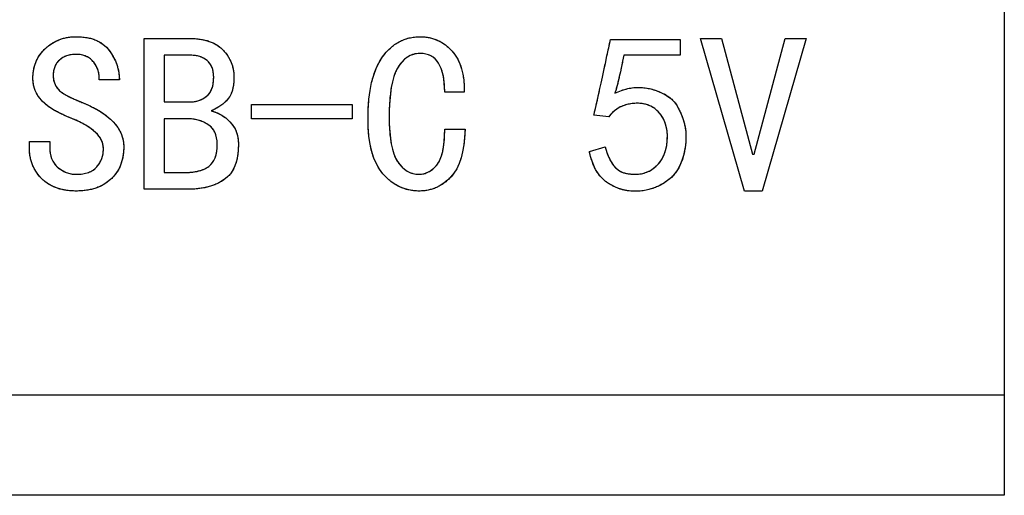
# Model space of a CAD drawing. Header units: millimetres. Extents: x 1643 to 1853, y 2203 to 2490.
# Tile 29 of 54: x 1752.81 to 1762.6, y 2401.69 to 2406.42. Entities that reach past the tile are written whole.
import ezdxf

# ---------------------------------------------------------------- set-up
doc = ezdxf.new("R2010")
doc.units = ezdxf.units.MM

msp = doc.modelspace()

# ---------------------------------------------------------------- linework, layer by layer
at = {"linetype": 'Continuous', "lineweight": 25}
for p, q in [((1762.60464, 2423.44007), (1762.60464, 2402.69007)), ((1754.04674, 2406.23393), (1754.50288, 2406.23393)), ((1754.04674, 2404.73393), (1754.04674, 2406.23393)), ((1758.68709, 2406.22516), (1759.38008, 2406.22516)), ((1759.38008, 2406.22516), (1759.38008, 2406.06726)), ((1759.58183, 2406.23393), (1759.79236, 2406.23393)), ((1760.02043, 2404.71639), (1759.58183, 2406.23393)), ((1759.79236, 2406.23393), (1760.09937, 2405.08481)), ((1760.11692, 2405.08481), (1760.42394, 2406.23393)), ((1760.63446, 2406.23393), (1760.19587, 2404.71639)), ((1760.42394, 2406.23393), (1760.63446, 2406.23393)), ((1754.2485, 2406.06726), (1754.2485, 2405.60235)), ((1754.51166, 2406.06726), (1754.2485, 2406.06726)), ((1759.38008, 2406.06726), (1758.81867, 2406.06726)), ((1753.80113, 2405.82165), (1753.59937, 2405.82165)), ((1757.23095, 2405.69884), (1757.03797, 2405.69884)), ((1754.2485, 2405.60235), (1754.50288, 2405.60235)), ((1755.11692, 2405.43568), (1755.11692, 2405.57603)), ((1755.11692, 2405.57603), (1756.11692, 2405.57603)), ((1756.11692, 2405.57603), (1756.11692, 2405.43568)), ((1754.2485, 2405.43568), (1754.2485, 2404.9006)), ((1754.47657, 2405.43568), (1754.2485, 2405.43568)), ((1756.11692, 2405.43568), (1755.11692, 2405.43568)), ((1758.66955, 2405.45323), (1758.52043, 2405.47077)), ((1757.03797, 2405.33042), (1757.23973, 2405.33042)), ((1752.90639, 2405.20761), (1753.10815, 2405.20761)), ((1752.90639, 2405.14621), (1752.90639, 2405.20761)), ((1753.10815, 2405.20761), (1753.10815, 2405.15498)), ((1758.47657, 2405.11112), (1758.63446, 2405.15498)), ((1760.09937, 2405.08481), (1760.11692, 2405.08481)), ((1754.2485, 2404.9006), (1754.45025, 2404.9006)), ((1754.48534, 2404.73393), (1754.04674, 2404.73393)), ((1760.19587, 2404.71639), (1760.02043, 2404.71639)), ((1676.60453, 2402.69007), (1762.60464, 2402.69007)), ((1762.60464, 2402.69007), (1762.60464, 2401.69007)), ((1762.60464, 2401.69007), (1676.60453, 2401.69007))]:
    msp.add_line(p, q, dxfattribs=at)
at = {"linetype": 'Continuous', "flags": 128}
for points in [[(1753.84499, 2405.15498), (1753.84304, 2405.10592), (1753.83719, 2405.05947), (1753.82712, 2405.01528), (1753.81315, 2404.97402), (1753.79528, 2404.93536), (1753.77351, 2404.8993), (1753.74752, 2404.86551), (1753.71763, 2404.83464), (1753.68449, 2404.80703), (1753.64843, 2404.78299), (1753.60945, 2404.76252), (1753.56754, 2404.74595), (1753.5227, 2404.73296), (1753.47527, 2404.72386), (1753.42459, 2404.71834), (1753.3713, 2404.71639), (1753.3713, 2404.71639), (1753.31802, 2404.71834), (1753.26767, 2404.72418), (1753.22056, 2404.7336), (1753.17605, 2404.74725), (1753.13479, 2404.76447), (1753.09678, 2404.78559), (1753.06136, 2404.81028), (1753.0292, 2404.83919), (1753.00028, 2404.87071), (1752.97559, 2404.90449), (1752.95448, 2404.93991), (1752.93726, 2404.97727), (1752.92361, 2405.01658), (1752.91419, 2405.05784), (1752.90834, 2405.10105), (1752.90639, 2405.14621), (1752.90639, 2405.14621), (1752.90639, 2405.20761), (1752.90639, 2405.20761), (1753.10815, 2405.20761), (1753.10815, 2405.20761), (1753.10815, 2405.15498), (1753.10815, 2405.15498), (1753.10945, 2405.12314), (1753.11302, 2405.09293), (1753.11919, 2405.06499), (1753.12796, 2405.03867), (1753.13901, 2405.01463), (1753.15266, 2404.99221), (1753.16858, 2404.97175), (1753.18709, 2404.95323), (1753.22835, 2404.92269), (1753.27254, 2404.9006), (1753.3203, 2404.8876), (1753.3713, 2404.88305), (1753.3713, 2404.88305), (1753.40509, 2404.88435), (1753.43693, 2404.8876), (1753.46617, 2404.89345), (1753.49314, 2404.90157), (1753.5175, 2404.91197), (1753.53992, 2404.92496), (1753.55974, 2404.93991), (1753.57728, 2404.95745), (1753.6062, 2404.99676), (1753.62666, 2405.03997), (1753.63901, 2405.08676), (1753.64323, 2405.13744), (1753.64323, 2405.13744), (1753.64193, 2405.15921), (1753.63836, 2405.18032), (1753.63219, 2405.20144), (1753.62342, 2405.22191), (1753.61237, 2405.24173), (1753.59872, 2405.26155), (1753.58281, 2405.28071), (1753.56429, 2405.29956), (1753.52043, 2405.33594), (1753.4678, 2405.37103), (1753.40639, 2405.40417), (1753.33622, 2405.43568), (1753.33622, 2405.43568), (1753.28553, 2405.45583), (1753.23843, 2405.47629), (1753.19489, 2405.49741), (1753.15525, 2405.51918), (1753.11919, 2405.54127), (1753.08703, 2405.56401), (1753.05844, 2405.58741), (1753.03342, 2405.61112), (1753.01198, 2405.63581), (1752.99314, 2405.66148), (1752.97754, 2405.68845), (1752.96455, 2405.71639), (1752.95448, 2405.7453), (1752.94733, 2405.77552), (1752.94278, 2405.8067), (1752.94148, 2405.83919), (1752.94148, 2405.83919), (1752.94343, 2405.88403), (1752.94928, 2405.92691), (1752.95935, 2405.96752), (1752.97332, 2406.00586), (1752.99119, 2406.04192), (1753.01295, 2406.07603), (1753.03862, 2406.10787), (1753.06851, 2406.13744), (1753.101, 2406.16408), (1753.13511, 2406.18747), (1753.17085, 2406.20696), (1753.20789, 2406.22288), (1753.24655, 2406.23555), (1753.28651, 2406.24433), (1753.32809, 2406.24985), (1753.3713, 2406.25147), (1753.3713, 2406.25147), (1753.42621, 2406.2492), (1753.47754, 2406.24303), (1753.52433, 2406.23231), (1753.56754, 2406.21736), (1753.60652, 2406.19819), (1753.64193, 2406.1748), (1753.6728, 2406.14719), (1753.70009, 2406.11535), (1753.72381, 2406.08091), (1753.74427, 2406.04615), (1753.76182, 2406.01041), (1753.77579, 2405.97402), (1753.78683, 2405.93698), (1753.79496, 2405.8993), (1753.7995, 2405.86064), (1753.80113, 2405.82165), (1753.80113, 2405.82165), (1753.59937, 2405.82165), (1753.59937, 2405.82165), (1753.59937, 2405.86876), (1753.5906, 2405.91392), (1753.57306, 2405.95648), (1753.54674, 2405.99709), (1753.5305, 2406.01561), (1753.51263, 2406.03153), (1753.49314, 2406.04517), (1753.47234, 2406.05622), (1753.44928, 2406.06499), (1753.42491, 2406.07116), (1753.39892, 2406.07474), (1753.3713, 2406.07603), (1753.3713, 2406.07603), (1753.32127, 2406.07246), (1753.27709, 2406.06174), (1753.2381, 2406.04387), (1753.20464, 2406.01885), (1753.17767, 2405.98799), (1753.1585, 2405.95225), (1753.14713, 2405.91132), (1753.14323, 2405.86551), (1753.14323, 2405.86551), (1753.14616, 2405.8275), (1753.15525, 2405.79208), (1753.1702, 2405.75927), (1753.19132, 2405.72938), (1753.20594, 2405.71476), (1753.22511, 2405.69949), (1753.24915, 2405.68357), (1753.27806, 2405.667), (1753.31185, 2405.64978), (1753.35019, 2405.63159), (1753.3934, 2405.61307), (1753.44148, 2405.59358), (1753.44148, 2405.59358), (1753.48826, 2405.57344), (1753.53245, 2405.55232), (1753.57403, 2405.5299), (1753.61269, 2405.50683), (1753.64843, 2405.48279), (1753.68157, 2405.45778), (1753.71211, 2405.43179), (1753.73973, 2405.40482), (1753.76442, 2405.37688), (1753.78586, 2405.34829), (1753.80373, 2405.3184), (1753.81867, 2405.28754), (1753.83004, 2405.25602), (1753.83849, 2405.22321), (1753.84336, 2405.18975), (1753.84499, 2405.15498)], [(1754.98534, 2405.1813), (1754.98307, 2405.12022), (1754.97657, 2405.06401), (1754.96552, 2405.01268), (1754.95025, 2404.96655), (1754.93043, 2404.92496), (1754.90639, 2404.88858), (1754.8778, 2404.85706), (1754.84499, 2404.83042), (1754.8086, 2404.80768), (1754.76994, 2404.78819), (1754.72868, 2404.77162), (1754.68482, 2404.75797), (1754.63869, 2404.74757), (1754.58995, 2404.7401), (1754.53895, 2404.73555), (1754.48534, 2404.73393), (1754.48534, 2404.73393), (1754.04674, 2404.73393), (1754.04674, 2404.73393), (1754.04674, 2406.23393), (1754.04674, 2406.23393), (1754.50288, 2406.23393), (1754.50288, 2406.23393), (1754.55584, 2406.23231), (1754.60555, 2406.22678), (1754.65201, 2406.21801), (1754.69489, 2406.20534), (1754.7342, 2406.18942), (1754.76994, 2406.16993), (1754.80243, 2406.14654), (1754.83167, 2406.11989), (1754.85733, 2406.09065), (1754.87975, 2406.06012), (1754.89859, 2406.02828), (1754.91419, 2405.99481), (1754.92589, 2405.96038), (1754.93466, 2405.92431), (1754.93986, 2405.88663), (1754.94148, 2405.84796), (1754.94148, 2405.84796), (1754.94018, 2405.80995), (1754.93693, 2405.77422), (1754.93108, 2405.7414), (1754.92296, 2405.71086), (1754.91224, 2405.68325), (1754.89957, 2405.65791), (1754.8843, 2405.63549), (1754.86676, 2405.61535), (1754.82939, 2405.58123), (1754.79138, 2405.55297), (1754.75272, 2405.53088), (1754.71341, 2405.51463), (1754.71341, 2405.51463), (1754.76474, 2405.49806), (1754.81315, 2405.47402), (1754.85896, 2405.44316), (1754.90184, 2405.40482), (1754.92134, 2405.38305), (1754.93823, 2405.35966), (1754.95285, 2405.33432), (1754.96455, 2405.30735), (1754.97364, 2405.27844), (1754.98014, 2405.2479), (1754.98404, 2405.21541), (1754.98534, 2405.1813)], [(1757.23973, 2405.33042), (1757.2355, 2405.25017), (1757.2277, 2405.17578), (1757.21601, 2405.10755), (1757.20041, 2405.0455), (1757.18092, 2404.98929), (1757.15753, 2404.93893), (1757.13024, 2404.89475), (1757.09937, 2404.85674), (1757.06559, 2404.82392), (1757.03017, 2404.79533), (1756.99314, 2404.77129), (1756.9548, 2404.75147), (1756.91419, 2404.7362), (1756.87228, 2404.72516), (1756.82874, 2404.71866), (1756.78359, 2404.71639), (1756.78359, 2404.71639), (1756.73193, 2404.71898), (1756.68222, 2404.72711), (1756.63446, 2404.74043), (1756.58833, 2404.75927), (1756.54447, 2404.78299), (1756.50223, 2404.81255), (1756.46227, 2404.84731), (1756.42394, 2404.88728), (1756.38885, 2404.93341), (1756.35863, 2404.98572), (1756.33297, 2405.04452), (1756.31218, 2405.11015), (1756.29593, 2405.18162), (1756.28423, 2405.25992), (1756.27709, 2405.34472), (1756.27481, 2405.43568), (1756.27481, 2405.43568), (1756.27709, 2405.53542), (1756.28391, 2405.62867), (1756.29528, 2405.71541), (1756.31088, 2405.79533), (1756.33134, 2405.86876), (1756.35603, 2405.93568), (1756.3856, 2405.99611), (1756.41939, 2406.04972), (1756.45707, 2406.09715), (1756.49704, 2406.13809), (1756.53992, 2406.17253), (1756.58508, 2406.20112), (1756.63316, 2406.22321), (1756.68352, 2406.2388), (1756.7368, 2406.24822), (1756.79236, 2406.25147), (1756.79236, 2406.25147), (1756.83947, 2406.2492), (1756.88462, 2406.24238), (1756.92783, 2406.23101), (1756.96877, 2406.21541), (1757.00776, 2406.19494), (1757.04479, 2406.16993), (1757.07956, 2406.14069), (1757.11237, 2406.10657), (1757.14193, 2406.06856), (1757.1676, 2406.02698), (1757.18872, 2405.98149), (1757.20561, 2405.93244), (1757.21828, 2405.87948), (1757.22673, 2405.82295), (1757.23095, 2405.76284), (1757.23095, 2405.69884), (1757.23095, 2405.69884), (1757.03797, 2405.69884), (1757.03797, 2405.69884), (1757.037, 2405.74563), (1757.03407, 2405.78916), (1757.0292, 2405.8301), (1757.0227, 2405.86778), (1757.01393, 2405.90222), (1757.00353, 2405.93406), (1756.99086, 2405.96265), (1756.97657, 2405.98832), (1756.96032, 2406.01106), (1756.94213, 2406.03055), (1756.92199, 2406.04712), (1756.89989, 2406.06077), (1756.87585, 2406.07116), (1756.84986, 2406.07863), (1756.82225, 2406.08318), (1756.79236, 2406.08481), (1756.79236, 2406.08481), (1756.75824, 2406.08253), (1756.72576, 2406.07571), (1756.69522, 2406.06434), (1756.6663, 2406.04874), (1756.63901, 2406.02828), (1756.61367, 2406.00326), (1756.59028, 2405.97402), (1756.56851, 2405.93991), (1756.54902, 2405.9006), (1756.53212, 2405.85544), (1756.51783, 2405.80378), (1756.50613, 2405.74595), (1756.49704, 2405.68195), (1756.49054, 2405.6121), (1756.48664, 2405.53575), (1756.48534, 2405.45323), (1756.48534, 2405.45323), (1756.48664, 2405.3772), (1756.49054, 2405.30703), (1756.49704, 2405.24303), (1756.50613, 2405.18455), (1756.51783, 2405.13224), (1756.53212, 2405.08546), (1756.54902, 2405.04485), (1756.56851, 2405.01008), (1756.59028, 2404.98019), (1756.61334, 2404.95453), (1756.63804, 2404.93276), (1756.66403, 2404.91489), (1756.69164, 2404.90092), (1756.72088, 2404.89085), (1756.75142, 2404.885), (1756.78359, 2404.88305), (1756.78359, 2404.88305), (1756.8073, 2404.88435), (1756.83069, 2404.8889), (1756.85344, 2404.89605), (1756.87585, 2404.90612), (1756.8973, 2404.91911), (1756.91841, 2404.93471), (1756.93888, 2404.95355), (1756.95902, 2404.975), (1756.97754, 2405.00066), (1756.99346, 2405.03185), (1757.00711, 2405.06824), (1757.01815, 2405.11015), (1757.02692, 2405.15693), (1757.0331, 2405.20956), (1757.03667, 2405.26739), (1757.03797, 2405.33042), (1757.03797, 2405.33042), (1757.23973, 2405.33042)], [(1758.63446, 2405.15498), (1758.65103, 2405.0991), (1758.67052, 2405.04972), (1758.69294, 2405.00683), (1758.71796, 2404.97077), (1758.74557, 2404.94121), (1758.77579, 2404.91814), (1758.80893, 2404.90157), (1758.84499, 2404.89182), (1758.88138, 2404.88663), (1758.91614, 2404.88403), (1758.94895, 2404.8837), (1758.97982, 2404.8863), (1759.00906, 2404.8915), (1759.03667, 2404.8993), (1759.06234, 2404.90937), (1759.08605, 2404.92236), (1759.12894, 2404.95323), (1759.165, 2404.98832), (1759.19457, 2405.02763), (1759.21763, 2405.07149), (1759.23485, 2405.11892), (1759.24622, 2405.16928), (1759.2524, 2405.22223), (1759.25272, 2405.27779), (1759.2472, 2405.3327), (1759.23518, 2405.38305), (1759.21666, 2405.42919), (1759.19132, 2405.47077), (1759.1611, 2405.50683), (1759.12666, 2405.53672), (1759.08865, 2405.55947), (1759.04674, 2405.57603), (1759.00158, 2405.58578), (1758.9535, 2405.58936), (1758.90282, 2405.58578), (1758.84921, 2405.57603), (1758.82257, 2405.56824), (1758.79691, 2405.55849), (1758.77254, 2405.54647), (1758.74947, 2405.53218), (1758.7277, 2405.51561), (1758.70724, 2405.49709), (1758.68774, 2405.47629), (1758.66955, 2405.45323), (1758.66955, 2405.45323), (1758.52043, 2405.47077), (1758.52043, 2405.47077), (1758.52303, 2405.47987), (1758.52692, 2405.49416), (1758.53147, 2405.51333), (1758.53732, 2405.5377), (1758.54414, 2405.56694), (1758.55194, 2405.60138), (1758.56104, 2405.64101), (1758.57078, 2405.68585), (1758.58183, 2405.73523), (1758.59385, 2405.79014), (1758.60685, 2405.84991), (1758.62082, 2405.91489), (1758.63576, 2405.98474), (1758.65201, 2406.05979), (1758.6689, 2406.14004), (1758.68709, 2406.22516), (1758.68709, 2406.22516), (1759.38008, 2406.22516), (1759.38008, 2406.22516), (1759.38008, 2406.06726), (1759.38008, 2406.06726), (1758.81867, 2406.06726), (1758.81867, 2406.06726), (1758.80763, 2406.00943), (1758.79691, 2405.95485), (1758.78586, 2405.9032), (1758.77481, 2405.85446), (1758.76377, 2405.80898), (1758.75305, 2405.76642), (1758.742, 2405.72678), (1758.73095, 2405.69007), (1758.73095, 2405.69007), (1758.79561, 2405.71671), (1758.85831, 2405.7349), (1758.91841, 2405.74498), (1758.97657, 2405.74693), (1759.0331, 2405.74205), (1759.08833, 2405.73166), (1759.14258, 2405.71574), (1759.19587, 2405.69429), (1759.24492, 2405.66798), (1759.28683, 2405.63744), (1759.3216, 2405.60235), (1759.34921, 2405.56271), (1759.37163, 2405.52113), (1759.39112, 2405.47954), (1759.40672, 2405.43763), (1759.41939, 2405.39605), (1759.42881, 2405.35349), (1759.43498, 2405.30963), (1759.43758, 2405.26382), (1759.43693, 2405.21639), (1759.43303, 2405.16798), (1759.42491, 2405.11892), (1759.41321, 2405.06921), (1759.39762, 2405.01885), (1759.3778, 2404.97077), (1759.35376, 2404.92691), (1759.32517, 2404.88728), (1759.29236, 2404.85219), (1759.25532, 2404.821), (1759.21438, 2404.79306), (1759.16987, 2404.76837), (1759.12114, 2404.74693), (1759.06884, 2404.73036), (1759.01263, 2404.71963), (1758.95285, 2404.71509), (1758.88885, 2404.71639), (1758.85603, 2404.71996), (1758.82387, 2404.72581), (1758.79203, 2404.73393), (1758.76052, 2404.74498), (1758.72933, 2404.7583), (1758.69879, 2404.77389), (1758.66858, 2404.79208), (1758.63869, 2404.81288), (1758.61042, 2404.83659), (1758.5841, 2404.86453), (1758.56039, 2404.89605), (1758.53895, 2404.93146), (1758.51978, 2404.97045), (1758.50321, 2405.01366), (1758.48859, 2405.06044), (1758.47657, 2405.11112), (1758.47657, 2405.11112), (1758.63446, 2405.15498)], [(1760.63446, 2406.23393), (1760.19587, 2404.71639), (1760.19587, 2404.71639), (1760.02043, 2404.71639), (1760.02043, 2404.71639), (1759.58183, 2406.23393), (1759.58183, 2406.23393), (1759.79236, 2406.23393), (1759.79236, 2406.23393), (1760.09937, 2405.08481), (1760.09937, 2405.08481), (1760.11692, 2405.08481), (1760.11692, 2405.08481), (1760.42394, 2406.23393), (1760.42394, 2406.23393), (1760.63446, 2406.23393)], [(1754.73973, 2405.84796), (1754.73875, 2405.87558), (1754.7355, 2405.90125), (1754.7303, 2405.92496), (1754.72316, 2405.94673), (1754.71406, 2405.96655), (1754.70269, 2405.98442), (1754.68937, 2406.00066), (1754.67377, 2406.01463), (1754.63901, 2406.0377), (1754.60035, 2406.05427), (1754.55811, 2406.06401), (1754.51166, 2406.06726), (1754.51166, 2406.06726), (1754.2485, 2406.06726), (1754.2485, 2406.06726), (1754.2485, 2405.60235), (1754.2485, 2405.60235), (1754.50288, 2405.60235), (1754.50288, 2405.60235), (1754.54934, 2405.60592), (1754.59288, 2405.61665), (1754.63284, 2405.63419), (1754.66955, 2405.65921), (1754.68612, 2405.6748), (1754.70041, 2405.69234), (1754.71243, 2405.71249), (1754.72218, 2405.7349), (1754.72998, 2405.7596), (1754.7355, 2405.78689), (1754.73875, 2405.81613), (1754.73973, 2405.84796)], [(1756.11692, 2405.43568), (1755.11692, 2405.43568), (1755.11692, 2405.43568), (1755.11692, 2405.57603), (1755.11692, 2405.57603), (1756.11692, 2405.57603), (1756.11692, 2405.57603), (1756.11692, 2405.43568)], [(1754.77482, 2405.1813), (1754.77351, 2405.21509), (1754.76897, 2405.24628), (1754.76182, 2405.27487), (1754.75175, 2405.30086), (1754.73875, 2405.32425), (1754.72283, 2405.34472), (1754.70431, 2405.36291), (1754.68255, 2405.3785), (1754.63511, 2405.40352), (1754.58508, 2405.42139), (1754.53212, 2405.43211), (1754.47657, 2405.43568), (1754.47657, 2405.43568), (1754.2485, 2405.43568), (1754.2485, 2405.43568), (1754.2485, 2404.9006), (1754.2485, 2404.9006), (1754.45025, 2404.9006), (1754.45025, 2404.9006), (1754.48859, 2404.90157), (1754.52465, 2404.90449), (1754.55811, 2404.90937), (1754.58963, 2404.91587), (1754.61854, 2404.92464), (1754.64518, 2404.93503), (1754.66923, 2404.9477), (1754.69132, 2404.962), (1754.71081, 2404.97889), (1754.7277, 2404.99871), (1754.74232, 2405.02178), (1754.75402, 2405.04744), (1754.76312, 2405.07636), (1754.76961, 2405.10852), (1754.77351, 2405.14329), (1754.77481, 2405.1813)]]:
    msp.add_lwpolyline(points, dxfattribs=at)
at = {"linetype": 'Continuous', "lineweight": 25}
for points, knots in [([(1752.94148, 2405.83919), (1752.94185, 2405.85416), (1752.94257, 2405.88355), (1752.94844, 2405.92659), (1752.95856, 2405.9674), (1752.97254, 2406.00599), (1752.9906, 2406.04234), (1753.01243, 2406.07658), (1753.03827, 2406.10871), (1753.06809, 2406.13791), (1753.10049, 2406.16438), (1753.13453, 2406.188), (1753.17047, 2406.20747), (1753.2078, 2406.22345), (1753.24642, 2406.23632), (1753.28676, 2406.24484), (1753.32846, 2406.25077), (1753.35688, 2406.25124), (1753.3713, 2406.25147)], [0, 0, 0, 0, 0.0674189, 0.1324419, 0.1953004, 0.2565988, 0.3170619, 0.377855, 0.4392932, 0.5024522, 0.5655716, 0.6277115, 0.688868, 0.7494314, 0.8105528, 0.8720162, 0.9350393, 1, 1, 1, 1]), ([(1753.3713, 2406.25147), (1753.38962, 2406.25099), (1753.42517, 2406.25006), (1753.47648, 2406.24415), (1753.52381, 2406.23328), (1753.56721, 2406.21855), (1753.60665, 2406.1991), (1753.64233, 2406.17588), (1753.67359, 2406.1477), (1753.70068, 2406.11583), (1753.7239, 2406.08154), (1753.74462, 2406.04654), (1753.7623, 2406.01092), (1753.7762, 2405.97427), (1753.78728, 2405.93714), (1753.79563, 2405.89929), (1753.80007, 2405.86063), (1753.80078, 2405.83465), (1753.80113, 2405.82165)], [0, 0, 0, 0, 0.0801413, 0.1555414, 0.2255376, 0.292216, 0.3555728, 0.4174671, 0.4778653, 0.5390207, 0.6000015, 0.6588332, 0.7168929, 0.7737354, 0.8301, 0.886323, 0.9430944, 1, 1, 1, 1]), ([(1754.50288, 2406.23393), (1754.52055, 2406.2337), (1754.55491, 2406.23327), (1754.60472, 2406.22739), (1754.65137, 2406.21906), (1754.69438, 2406.2062), (1754.73402, 2406.1904), (1754.77022, 2406.17079), (1754.80276, 2406.1472), (1754.83209, 2406.1206), (1754.85749, 2406.09121), (1754.88015, 2406.06073), (1754.89907, 2406.02856), (1754.91481, 2405.99526), (1754.92641, 2405.96026), (1754.93535, 2405.92414), (1754.94062, 2405.88646), (1754.94119, 2405.86087), (1754.94148, 2405.84796)], [0, 0, 0, 0, 0.0804417, 0.1563772, 0.2281618, 0.2960566, 0.3604512, 0.4222584, 0.4830415, 0.5430996, 0.6021712, 0.6596901, 0.7158629, 0.7719164, 0.8271368, 0.8834868, 0.9412485, 1, 1, 1, 1]), ([(1756.27481, 2405.43568), (1756.27522, 2405.46894), (1756.27602, 2405.53337), (1756.28286, 2405.62677), (1756.29416, 2405.71354), (1756.30938, 2405.7939), (1756.32998, 2405.86748), (1756.35436, 2405.93491), (1756.38396, 2405.99553), (1756.41789, 2406.04965), (1756.45565, 2406.09689), (1756.49565, 2406.13852), (1756.53897, 2406.17296), (1756.5843, 2406.20214), (1756.6327, 2406.22426), (1756.68371, 2406.23995), (1756.7372, 2406.2496), (1756.7738, 2406.25084), (1756.79236, 2406.25147)], [0, 0, 0, 0, 0.092205, 0.1786111, 0.2594675, 0.3347254, 0.4051724, 0.471102, 0.533277, 0.5918408, 0.6478317, 0.7007029, 0.7515354, 0.8009332, 0.8498384, 0.8985599, 0.9485671, 1, 1, 1, 1]), ([(1756.79236, 2406.25147), (1756.80808, 2406.25105), (1756.83904, 2406.25022), (1756.88447, 2406.24321), (1756.92778, 2406.23182), (1756.96922, 2406.21623), (1757.00836, 2406.19551), (1757.04546, 2406.17041), (1757.08058, 2406.14085), (1757.11318, 2406.10691), (1757.14276, 2406.06886), (1757.16873, 2406.0271), (1757.18971, 2405.98126), (1757.2067, 2405.93186), (1757.21924, 2405.87874), (1757.22756, 2405.82201), (1757.23188, 2405.76161), (1757.23127, 2405.72018), (1757.23095, 2405.69884)], [0, 0, 0, 0, 0.0591223, 0.1163746, 0.172385, 0.2272979, 0.2824956, 0.3385223, 0.3954652, 0.4548003, 0.5151664, 0.5764256, 0.6392885, 0.7043299, 0.7725879, 0.8442388, 0.9197687, 1, 1, 1, 1]), ([(1758.52043, 2405.47077), (1758.5213, 2405.4738), (1758.52353, 2405.48158), (1758.52747, 2405.4957), (1758.5318, 2405.51509), (1758.53777, 2405.53929), (1758.54458, 2405.56864), (1758.55226, 2405.60313), (1758.56159, 2405.64267), (1758.57098, 2405.68742), (1758.58234, 2405.73703), (1758.59419, 2405.79176), (1758.60725, 2405.85163), (1758.62119, 2405.91651), (1758.63605, 2405.98651), (1758.65253, 2406.06146), (1758.66914, 2406.1417), (1758.68099, 2406.19679), (1758.68709, 2406.22516)], [0, 0, 0, 0, 0.0122449, 0.0314223, 0.0569202, 0.0893527, 0.1282135, 0.1739139, 0.2265477, 0.285931, 0.3514252, 0.4241716, 0.5033493, 0.5893695, 0.6818213, 0.7812044, 0.8873426, 1, 1, 1, 1]), ([(1756.79236, 2406.08481), (1756.78095, 2406.08438), (1756.75847, 2406.08354), (1756.72571, 2406.07655), (1756.69484, 2406.06496), (1756.66547, 2406.04926), (1756.63811, 2406.02854), (1756.61273, 2406.00327), (1756.58914, 2405.97359), (1756.56728, 2405.9393), (1756.54771, 2405.89958), (1756.53086, 2405.85395), (1756.51679, 2405.80217), (1756.50523, 2405.74419), (1756.49629, 2405.68018), (1756.4899, 2405.61004), (1756.48602, 2405.53374), (1756.48557, 2405.48074), (1756.48534, 2405.45323)], [0, 0, 0, 0, 0.043892, 0.0865111, 0.1283474, 0.1705234, 0.2143181, 0.2600332, 0.3081057, 0.3600569, 0.4163892, 0.4782892, 0.5470995, 0.6228452, 0.7058384, 0.7959006, 0.8940452, 1, 1, 1, 1]), ([(1757.03797, 2405.69884), (1757.0378, 2405.71444), (1757.03746, 2405.74458), (1757.03452, 2405.7884), (1757.0296, 2405.82914), (1757.02347, 2405.86703), (1757.01437, 2405.90163), (1757.00441, 2405.9336), (1756.9915, 2405.96226), (1756.97729, 2405.9882), (1756.96107, 2406.01111), (1756.94267, 2406.03084), (1756.92236, 2406.04756), (1756.90014, 2406.06139), (1756.87577, 2406.07179), (1756.84967, 2406.0792), (1756.82166, 2406.0839), (1756.80234, 2406.0845), (1756.79236, 2406.08481)], [0, 0, 0, 0, 0.0904413, 0.1747732, 0.2544508, 0.3283652, 0.3970508, 0.4617853, 0.5222265, 0.579008, 0.6330244, 0.6845604, 0.7349709, 0.7851581, 0.8357832, 0.8880524, 0.9421454, 1, 1, 1, 1]), ([(1753.3713, 2406.07603), (1753.35456, 2406.07543), (1753.32264, 2406.07429), (1753.27746, 2406.0633), (1753.23762, 2406.04542), (1753.20388, 2406.02007), (1753.17644, 2405.98903), (1753.15684, 2405.95223), (1753.14531, 2405.91038), (1753.14395, 2405.88085), (1753.14323, 2405.86551)], [0, 0, 0, 0, 0.14319484, 0.27299144, 0.39542147, 0.51469472, 0.63169617, 0.74746702, 0.86875347, 1, 1, 1, 1]), ([(1753.59937, 2405.82165), (1753.60001, 2405.83738), (1753.60126, 2405.86848), (1753.59204, 2405.9144), (1753.57396, 2405.95783), (1753.55223, 2405.99132), (1753.53105, 2406.01582), (1753.51294, 2406.03185), (1753.49347, 2406.04554), (1753.47221, 2406.05685), (1753.44927, 2406.06548), (1753.42464, 2406.07171), (1753.39848, 2406.07525), (1753.38052, 2406.07577), (1753.3713, 2406.07603)], [0, 0, 0, 0, 0.12168399, 0.24051305, 0.35942209, 0.48442063, 0.54805059, 0.60986722, 0.67132967, 0.73214706, 0.79589313, 0.86082139, 0.92858906, 1, 1, 1, 1]), ([(1754.73973, 2405.84796), (1754.73958, 2405.85718), (1754.73931, 2405.87503), (1754.73592, 2405.90078), (1754.73083, 2405.92463), (1754.72366, 2405.94652), (1754.71465, 2405.96663), (1754.703, 2405.98456), (1754.68985, 2406.0011), (1754.6687, 2406.01941), (1754.63954, 2406.0389), (1754.60034, 2406.05558), (1754.5572, 2406.06559), (1754.5272, 2406.06669), (1754.51166, 2406.06726)], [0, 0, 0, 0, 0.0769015, 0.1489001, 0.2164706, 0.2802315, 0.3409181, 0.3998621, 0.4583257, 0.5165932, 0.6326994, 0.7497594, 0.8703894, 1, 1, 1, 1]), ([(1758.81867, 2406.06726), (1758.815, 2406.04799), (1758.80785, 2406.01049), (1758.79729, 2405.95573), (1758.78613, 2405.90411), (1758.77522, 2405.85545), (1758.764, 2405.80992), (1758.7535, 2405.76725), (1758.74241, 2405.72764), (1758.73468, 2405.70229), (1758.73095, 2405.69007)], [0, 0, 0, 0, 0.1519466, 0.295502, 0.4318332, 0.5607947, 0.6815931, 0.7948646, 0.9010566, 1, 1, 1, 1]), ([(1753.33622, 2405.43568), (1753.31928, 2405.44229), (1753.28639, 2405.45512), (1753.23919, 2405.47559), (1753.19563, 2405.49654), (1753.15596, 2405.51844), (1753.11974, 2405.54034), (1753.0874, 2405.56316), (1753.05882, 2405.58658), (1753.03337, 2405.61025), (1753.0119, 2405.63538), (1752.9927, 2405.66091), (1752.97724, 2405.68817), (1752.96408, 2405.71612), (1752.95388, 2405.74529), (1752.94695, 2405.77559), (1752.94201, 2405.80698), (1752.94166, 2405.82834), (1752.94148, 2405.83919)], [0, 0, 0, 0, 0.0901743, 0.1750982, 0.2551005, 0.3298677, 0.3997927, 0.4649234, 0.5260004, 0.5829962, 0.6370666, 0.6897121, 0.7412161, 0.7921652, 0.8427905, 0.8941261, 0.94624, 1, 1, 1, 1]), ([(1753.14323, 2405.86551), (1753.14373, 2405.85278), (1753.14472, 2405.82784), (1753.15426, 2405.79188), (1753.16931, 2405.75859), (1753.1872, 2405.73282), (1753.2066, 2405.71358), (1753.22606, 2405.69834), (1753.25026, 2405.68252), (1753.27927, 2405.666), (1753.31315, 2405.64902), (1753.35143, 2405.63063), (1753.39485, 2405.61232), (1753.42543, 2405.60003), (1753.44148, 2405.59358)], [0, 0, 0, 0, 0.0878564, 0.172114, 0.255206, 0.3395434, 0.3871902, 0.4436661, 0.5101148, 0.5869139, 0.6743065, 0.7720968, 0.8804332, 1, 1, 1, 1]), ([(1754.50288, 2405.60235), (1754.51844, 2405.603), (1754.54895, 2405.60428), (1754.59291, 2405.61539), (1754.6337, 2405.63311), (1754.66452, 2405.65397), (1754.68646, 2405.67442), (1754.70106, 2405.69223), (1754.71305, 2405.71255), (1754.72273, 2405.73522), (1754.73064, 2405.7601), (1754.73596, 2405.78735), (1754.73931, 2405.81691), (1754.73958, 2405.83734), (1754.73973, 2405.84796)], [0, 0, 0, 0, 0.1201562, 0.2357726, 0.3483128, 0.4628711, 0.5215455, 0.5799021, 0.6403906, 0.7034247, 0.7701951, 0.8419952, 0.9178593, 1, 1, 1, 1]), ([(1754.94148, 2405.84796), (1754.94118, 2405.83529), (1754.94059, 2405.81066), (1754.9376, 2405.77498), (1754.93157, 2405.74189), (1754.9238, 2405.71128), (1754.91272, 2405.68351), (1754.90039, 2405.6579), (1754.8848, 2405.63526), (1754.86175, 2405.6091), (1754.83063, 2405.5814), (1754.7927, 2405.55274), (1754.75381, 2405.53009), (1754.72667, 2405.51971), (1754.71341, 2405.51463)], [0, 0, 0, 0, 0.08730047, 0.16966818, 0.24617288, 0.31870754, 0.38670333, 0.45173527, 0.51399302, 0.57530572, 0.69143265, 0.80015986, 0.90236734, 1, 1, 1, 1]), ([(1758.73095, 2405.69007), (1758.75231, 2405.69946), (1758.79361, 2405.71762), (1758.85665, 2405.73567), (1758.91735, 2405.74629), (1758.97613, 2405.7481), (1759.03304, 2405.74296), (1759.08866, 2405.73256), (1759.14316, 2405.71648), (1759.19574, 2405.69544), (1759.2445, 2405.66972), (1759.28707, 2405.63901), (1759.32257, 2405.60361), (1759.34985, 2405.56347), (1759.37163, 2405.52163), (1759.3917, 2405.48022), (1759.40688, 2405.43812), (1759.42001, 2405.39618), (1759.42938, 2405.35335), (1759.4357, 2405.30917), (1759.43812, 2405.2633), (1759.43739, 2405.21599), (1759.43377, 2405.1675), (1759.42532, 2405.11838), (1759.41362, 2405.06854), (1759.39845, 2405.01882), (1759.37895, 2404.97097), (1759.35484, 2404.92669), (1759.32615, 2404.88683), (1759.29294, 2404.85138), (1759.2555, 2404.82013), (1759.21441, 2404.79216), (1759.16952, 2404.76734), (1759.12099, 2404.74581), (1759.06836, 2404.72907), (1759.01186, 2404.71838), (1758.95152, 2404.71418), (1758.89911, 2404.71495), (1758.85608, 2404.71953), (1758.82375, 2404.72549), (1758.7917, 2404.73344), (1758.76024, 2404.74474), (1758.72905, 2404.75798), (1758.6983, 2404.77368), (1758.66807, 2404.792), (1758.63823, 2404.81253), (1758.60952, 2404.83635), (1758.58334, 2404.86436), (1758.55944, 2404.8962), (1758.53813, 2404.93179), (1758.51868, 2404.97101), (1758.50257, 2405.0144), (1758.48756, 2405.06123), (1758.48031, 2405.09416), (1758.47657, 2405.11112)], [0, 0, 0, 0, 0.0278921, 0.0539347, 0.0782432, 0.101453, 0.1240854, 0.1465028, 0.1690568, 0.1919661, 0.2141719, 0.2348566, 0.2545582, 0.2738272, 0.2926714, 0.3109909, 0.3288279, 0.3461684, 0.3635558, 0.381223, 0.3995246, 0.4184467, 0.4378182, 0.4576528, 0.4780216, 0.4990493, 0.5197939, 0.5397446, 0.5592384, 0.5784008, 0.5977146, 0.6174838, 0.6377866, 0.6590237, 0.6809096, 0.703733, 0.7276466, 0.7531812, 0.7663473, 0.7793871, 0.7924937, 0.8058139, 0.8193417, 0.8330195, 0.8470877, 0.8616111, 0.8763286, 0.8916385, 0.9073708, 0.9238838, 0.9412127, 0.959672, 0.979223, 1, 1, 1, 1]), ([(1753.44148, 2405.59358), (1753.45713, 2405.58699), (1753.48782, 2405.57405), (1753.53213, 2405.55295), (1753.57353, 2405.53052), (1753.61238, 2405.50755), (1753.64823, 2405.4834), (1753.68144, 2405.45838), (1753.71204, 2405.43246), (1753.73977, 2405.40546), (1753.76442, 2405.37756), (1753.78628, 2405.34894), (1753.80401, 2405.31875), (1753.81918, 2405.28804), (1753.83054, 2405.25604), (1753.8391, 2405.22336), (1753.84407, 2405.18946), (1753.84468, 2405.16659), (1753.84499, 2405.15498)], [0, 0, 0, 0, 0.0803903, 0.1576809, 0.2322428, 0.3032964, 0.3712751, 0.436806, 0.5000979, 0.5610149, 0.6198638, 0.6762673, 0.7312282, 0.7853503, 0.8382267, 0.8917037, 0.945075, 1, 1, 1, 1]), ([(1758.63446, 2405.15498), (1758.63965, 2405.13625), (1758.64955, 2405.10045), (1758.6691, 2405.0508), (1758.69133, 2405.00763), (1758.71645, 2404.97104), (1758.74422, 2404.94094), (1758.77488, 2404.91734), (1758.80854, 2404.90021), (1758.84469, 2404.89118), (1758.88071, 2404.88634), (1758.91544, 2404.88375), (1758.94836, 2404.88312), (1758.97945, 2404.88582), (1759.00885, 2404.89092), (1759.03643, 2404.8988), (1759.06247, 2404.90867), (1759.09373, 2404.92632), (1759.12911, 2404.95171), (1759.1657, 2404.98718), (1759.19583, 2405.02698), (1759.21874, 2405.07134), (1759.23605, 2405.11898), (1759.24715, 2405.16969), (1759.25351, 2405.22292), (1759.25358, 2405.2777), (1759.24863, 2405.33177), (1759.23654, 2405.38275), (1759.21812, 2405.42954), (1759.19255, 2405.471), (1759.16232, 2405.50732), (1759.12784, 2405.53761), (1759.08893, 2405.56062), (1759.04676, 2405.57744), (1759.00105, 2405.58684), (1758.95263, 2405.59072), (1758.9015, 2405.58635), (1758.85768, 2405.57891), (1758.82256, 2405.56858), (1758.79681, 2405.55895), (1758.77234, 2405.54685), (1758.74916, 2405.53251), (1758.72739, 2405.51585), (1758.70678, 2405.49713), (1758.68715, 2405.47641), (1758.67548, 2405.46103), (1758.66955, 2405.45323)], [0, 0, 0, 0, 0.03189794, 0.06095316, 0.08743606, 0.11145575, 0.13359617, 0.15439973, 0.17467614, 0.19512024, 0.21523621, 0.23431409, 0.25227295, 0.26922389, 0.28547695, 0.30118098, 0.31627005, 0.33107038, 0.35998653, 0.38752284, 0.41444205, 0.44156249, 0.46917905, 0.49743218, 0.52661009, 0.5570147, 0.58721483, 0.61554841, 0.6427544, 0.66940568, 0.69515319, 0.72010885, 0.74435059, 0.76901445, 0.79429796, 0.82068519, 0.84849113, 0.87830938, 0.89350076, 0.9085258, 0.92339538, 0.93824688, 0.95321816, 0.96832398, 0.98392197, 1, 1, 1, 1]), ([(1754.71341, 2405.51463), (1754.73073, 2405.50965), (1754.7654, 2405.49969), (1754.81405, 2405.47471), (1754.86037, 2405.44376), (1754.89572, 2405.41203), (1754.9217, 2405.38351), (1754.93869, 2405.3598), (1754.9534, 2405.33455), (1754.96513, 2405.30724), (1754.9742, 2405.27827), (1754.98068, 2405.24748), (1754.98463, 2405.21497), (1754.9851, 2405.19268), (1754.98534, 2405.1813)], [0, 0, 0, 0, 0.1157843, 0.2318035, 0.3503707, 0.4738447, 0.5365664, 0.5985039, 0.6613031, 0.724396, 0.7894621, 0.8564833, 0.9267218, 1, 1, 1, 1]), ([(1753.64323, 2405.13744), (1753.64297, 2405.14471), (1753.64243, 2405.15912), (1753.63871, 2405.18061), (1753.6326, 2405.20168), (1753.62369, 2405.22221), (1753.61244, 2405.24231), (1753.59885, 2405.262), (1753.58274, 2405.28133), (1753.55732, 2405.30703), (1753.51932, 2405.33799), (1753.46647, 2405.37304), (1753.40468, 2405.40615), (1753.35977, 2405.42552), (1753.33622, 2405.43568)], [0, 0, 0, 0, 0.0481876, 0.0955172, 0.1441361, 0.1933451, 0.2434827, 0.2966539, 0.3517157, 0.4100988, 0.5360333, 0.675816, 0.8300059, 1, 1, 1, 1]), ([(1754.77481, 2405.1813), (1754.77465, 2405.19258), (1754.77433, 2405.21438), (1754.76951, 2405.24569), (1754.76259, 2405.27454), (1754.75245, 2405.30076), (1754.73953, 2405.32444), (1754.72319, 2405.34505), (1754.70462, 2405.36371), (1754.67535, 2405.38392), (1754.63575, 2405.40458), (1754.58515, 2405.42267), (1754.53173, 2405.43371), (1754.49514, 2405.43502), (1754.47657, 2405.43568)], [0, 0, 0, 0, 0.0760603, 0.14696, 0.2132504, 0.275951, 0.3361441, 0.3944715, 0.4528676, 0.5131006, 0.6337283, 0.753235, 0.8747735, 1, 1, 1, 1]), ([(1756.78359, 2404.71639), (1756.76633, 2404.71684), (1756.73228, 2404.71773), (1756.68229, 2404.72624), (1756.63405, 2404.73948), (1756.58796, 2404.75851), (1756.54346, 2404.78241), (1756.50127, 2404.81211), (1756.4612, 2404.84735), (1756.42253, 2404.88718), (1756.3873, 2404.93337), (1756.35707, 2404.98634), (1756.33127, 2405.04556), (1756.3109, 2405.11135), (1756.29459, 2405.18337), (1756.28322, 2405.26179), (1756.27591, 2405.34663), (1756.27519, 2405.40535), (1756.27481, 2405.43568)], [0, 0, 0, 0, 0.052182, 0.1029965, 0.1530183, 0.2032951, 0.2535996, 0.3056125, 0.3590487, 0.4149176, 0.4733939, 0.534337, 0.5990688, 0.6685229, 0.7424721, 0.8223421, 0.9081946, 1, 1, 1, 1]), ([(1756.48534, 2405.45323), (1756.48557, 2405.42788), (1756.48601, 2405.37911), (1756.48989, 2405.30897), (1756.49629, 2405.24467), (1756.50517, 2405.18626), (1756.51683, 2405.1336), (1756.53086, 2405.08676), (1756.54766, 2405.04573), (1756.56732, 2405.01045), (1756.58933, 2404.98049), (1756.61248, 2404.95442), (1756.63729, 2404.93255), (1756.66348, 2404.91437), (1756.69137, 2404.90028), (1756.72074, 2404.89013), (1756.75172, 2404.88413), (1756.77284, 2404.88342), (1756.78359, 2404.88305)], [0, 0, 0, 0, 0.1059978, 0.2039786, 0.2936616, 0.376167, 0.4508871, 0.5190837, 0.5804016, 0.6359628, 0.6875097, 0.735617, 0.7815048, 0.825475, 0.8686187, 0.9117314, 0.955079, 1, 1, 1, 1]), ([(1757.23973, 2405.33042), (1757.2386, 2405.30365), (1757.23643, 2405.25197), (1757.22871, 2405.17752), (1757.2172, 2405.10909), (1757.2017, 2405.04668), (1757.1823, 2404.99017), (1757.15904, 2404.93949), (1757.13172, 2404.89491), (1757.10053, 2404.8565), (1757.06638, 2404.82382), (1757.03104, 2404.79491), (1756.99375, 2404.77091), (1756.95512, 2404.75058), (1756.9144, 2404.73557), (1756.87224, 2404.72431), (1756.82841, 2404.71774), (1756.79866, 2404.71684), (1756.78359, 2404.71639)], [0, 0, 0, 0, 0.09342139, 0.18038875, 0.2608631, 0.33524728, 0.40440792, 0.46895952, 0.52933508, 0.58625909, 0.64101538, 0.69392731, 0.74526137, 0.79543315, 0.84587292, 0.89626034, 0.94743296, 1, 1, 1, 1]), ([(1756.78359, 2404.88305), (1756.79152, 2404.88325), (1756.8074, 2404.88363), (1756.8308, 2404.88854), (1756.85383, 2404.89568), (1756.87627, 2404.9057), (1756.89779, 2404.91908), (1756.9192, 2404.93458), (1756.9394, 2404.9538), (1756.96005, 2404.97508), (1756.97894, 2405.00115), (1756.99454, 2405.03279), (1757.00828, 2405.06944), (1757.01892, 2405.11144), (1757.02781, 2405.15861), (1757.03371, 2405.21117), (1757.03722, 2405.26908), (1757.03771, 2405.30941), (1757.03797, 2405.33042)], [0, 0, 0, 0, 0.041308, 0.082751, 0.1242095, 0.1669495, 0.2105546, 0.2562091, 0.3045931, 0.3557574, 0.4107993, 0.471698, 0.5392829, 0.614659, 0.6974391, 0.789599, 0.8903637, 1, 1, 1, 1]), ([(1753.3713, 2404.71639), (1753.35352, 2404.71673), (1753.31884, 2404.7174), (1753.26845, 2404.72347), (1753.22083, 2404.73264), (1753.1764, 2404.74641), (1753.13475, 2404.76347), (1753.09654, 2404.785), (1753.06069, 2404.80948), (1753.02893, 2404.8387), (1752.99978, 2404.86989), (1752.97525, 2404.90402), (1752.95378, 2404.9395), (1752.93664, 2404.97719), (1752.92271, 2405.01657), (1752.91359, 2405.05817), (1752.90743, 2405.10152), (1752.90674, 2405.13113), (1752.90639, 2405.14621)], [0, 0, 0, 0, 0.0747837, 0.1458908, 0.2132748, 0.2785726, 0.341283, 0.4022744, 0.4628267, 0.5234904, 0.5834794, 0.6421772, 0.7000089, 0.7577112, 0.8160773, 0.87544, 0.9365997, 1, 1, 1, 1]), ([(1753.10815, 2405.15498), (1753.10842, 2405.14436), (1753.10895, 2405.1236), (1753.11243, 2405.09344), (1753.11864, 2405.06514), (1753.12736, 2405.03889), (1753.13851, 2405.01444), (1753.15221, 2404.99204), (1753.16819, 2404.97129), (1753.19278, 2404.947), (1753.2271, 2404.92188), (1753.27192, 2404.89901), (1753.32063, 2404.88572), (1753.35422, 2404.88395), (1753.3713, 2404.88305)], [0, 0, 0, 0, 0.0749948, 0.1465997, 0.2139424, 0.2792265, 0.3414946, 0.4032583, 0.4642841, 0.5259199, 0.6467316, 0.7629935, 0.879479, 1, 1, 1, 1]), ([(1753.84499, 2405.15498), (1753.84463, 2405.13861), (1753.84392, 2405.10663), (1753.83801, 2405.05983), (1753.82801, 2405.01564), (1753.81398, 2404.97404), (1753.79605, 2404.93513), (1753.77408, 2404.89871), (1753.74808, 2404.86488), (1753.7181, 2404.83406), (1753.68491, 2404.80636), (1753.64861, 2404.78223), (1753.60948, 2404.76161), (1753.56724, 2404.74513), (1753.52236, 2404.73207), (1753.47447, 2404.72311), (1753.42385, 2404.71751), (1753.38908, 2404.71677), (1753.3713, 2404.71639)], [0, 0, 0, 0, 0.067259, 0.1314066, 0.1934891, 0.2531653, 0.3115123, 0.3692175, 0.4276154, 0.4864744, 0.5455686, 0.6049437, 0.6652654, 0.7270039, 0.7909521, 0.8571169, 0.9269592, 1, 1, 1, 1]), ([(1753.3713, 2404.88305), (1753.38257, 2404.88335), (1753.40451, 2404.88394), (1753.43629, 2404.88696), (1753.46574, 2404.8929), (1753.49278, 2404.9009), (1753.51758, 2404.91138), (1753.53987, 2404.92437), (1753.56017, 2404.93941), (1753.58317, 2404.96292), (1753.60741, 2404.99567), (1753.62805, 2405.03965), (1753.64093, 2405.08733), (1753.64245, 2405.12046), (1753.64323, 2405.13744)], [0, 0, 0, 0, 0.080185, 0.1560802, 0.2267929, 0.2935772, 0.3564, 0.4178471, 0.4767089, 0.5355455, 0.6512706, 0.7646536, 0.8793948, 1, 1, 1, 1]), ([(1754.45025, 2404.9006), (1754.46304, 2404.90078), (1754.48788, 2404.90113), (1754.52392, 2404.90401), (1754.55761, 2404.90904), (1754.58914, 2404.91514), (1754.61811, 2404.92422), (1754.64503, 2404.93424), (1754.66911, 2404.94733), (1754.69157, 2404.96134), (1754.71135, 2404.97849), (1754.72845, 2404.99869), (1754.74304, 2405.02173), (1754.75483, 2405.04789), (1754.76387, 2405.07704), (1754.77018, 2405.10917), (1754.77416, 2405.14427), (1754.77459, 2405.16862), (1754.77481, 2405.1813)], [0, 0, 0, 0, 0.0772669, 0.1501651, 0.2182993, 0.2831304, 0.344011, 0.40163, 0.4563854, 0.5094033, 0.5613765, 0.613846, 0.6688708, 0.7256998, 0.7867736, 0.8528875, 0.9233679, 1, 1, 1, 1]), ([(1754.98534, 2405.1813), (1754.98491, 2405.16092), (1754.98407, 2405.12168), (1754.97765, 2405.06521), (1754.96673, 2405.01372), (1754.9515, 2404.96697), (1754.93174, 2404.92517), (1754.9075, 2404.88817), (1754.87864, 2404.8563), (1754.84531, 2404.82957), (1754.80878, 2404.80708), (1754.76985, 2404.78744), (1754.72841, 2404.7709), (1754.68455, 2404.75723), (1754.63812, 2404.74691), (1754.58938, 2404.73953), (1754.53817, 2404.73487), (1754.50322, 2404.73425), (1754.48534, 2404.73393)], [0, 0, 0, 0, 0.0792404, 0.1525933, 0.2206663, 0.2836676, 0.3433904, 0.3999317, 0.455096, 0.5098924, 0.5655227, 0.6216562, 0.6793005, 0.7388508, 0.800161, 0.8640794, 0.9304701, 1, 1, 1, 1])]:
    msp.add_open_spline(points, degree=3, knots=knots, dxfattribs=at)

doc.saveas('drawing.dxf')
